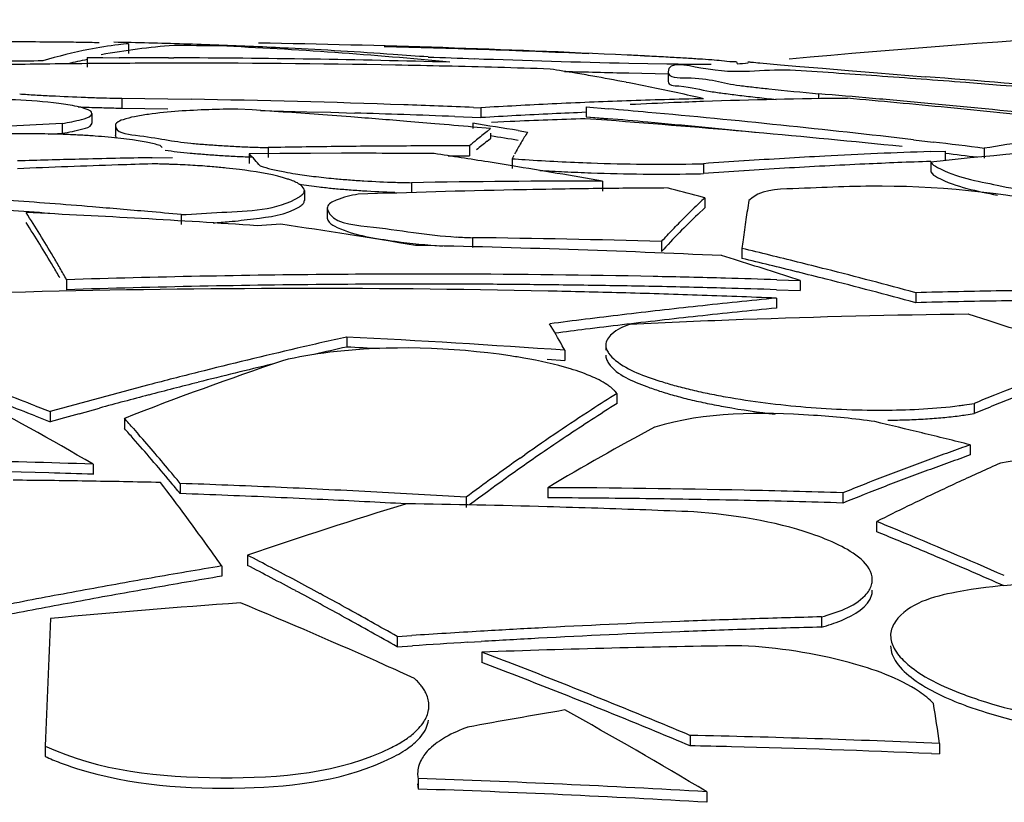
# Model space of a CAD drawing. Header units: millimetres. Extents: x 0 to 297, y 0 to 210.
# Tile 85 of 108: x 210.79 to 213.79, y 171.79 to 174.18. Entities that reach past the tile are written whole.
import ezdxf

# ---------------------------------------------------------------- set-up
doc = ezdxf.new("R2010")
doc.units = ezdxf.units.MM
doc.header["$LTSCALE"] = 16.335
doc.layers.add('08_SURFACES', color=7, linetype='CONTINUOUS')

msp = doc.modelspace()

# ---------------------------------------------------------------- linework, layer by layer
at = {"layer": '08_SURFACES', "color": 7, "linetype": 'Continuous'}
for p, q in [((211.1245, 174.1026), (211.1245, 174.0728)), ((210.998, 174.061), (210.998, 174.0312)), ((210.998, 174.061), (211.0462, 174.0604)), ((211.0462, 174.0604), (211.0956, 174.0598)), ((211.2462, 174.0598), (211.2617, 174.0597)), ((211.2462, 174.0596), (211.2617, 174.0596)), ((212.6474, 174.0434), (212.7633, 174.0413)), ((212.7099, 174.0644), (212.6949, 174.0651)), ((213.046, 174.0441), (213.1093, 174.0385)), ((212.6471, 174.0135), (212.7668, 174.0113)), ((212.7666, 174.0171), (212.7666, 173.9872)), ((213.1093, 174.0385), (213.1673, 174.0336)), ((213.1673, 174.0336), (213.2367, 174.0277)), ((213.2367, 174.0277), (213.3163, 174.0211)), ((213.3163, 174.0211), (213.4045, 174.0138)), ((213.4045, 174.0138), (213.4996, 174.0061)), ((213.4996, 174.0061), (213.5492, 174.002)), ((211.0862, 173.9367), (211.1034, 173.9363)), ((211.1034, 173.9363), (211.1034, 173.9063)), ((211.1034, 173.9363), (211.1738, 173.9354)), ((211.1034, 173.9363), (211.1738, 173.9354)), ((211.1738, 173.9354), (211.2442, 173.9345)), ((211.2442, 173.9345), (211.3145, 173.9334)), ((211.2442, 173.9345), (211.3145, 173.9334)), ((213.2248, 173.9501), (213.2248, 173.9363)), ((211.1034, 173.9063), (211.1738, 173.9055)), ((211.1034, 173.9063), (211.1738, 173.9055)), ((211.1738, 173.9055), (211.2442, 173.9045)), ((211.5001, 173.9009), (211.4566, 173.9038)), ((211.5001, 173.9009), (211.4566, 173.9038)), ((211.5259, 173.8992), (211.5961, 173.8975)), ((211.5259, 173.8992), (211.5961, 173.8975)), ((211.5961, 173.8975), (211.6674, 173.8957)), ((211.5961, 173.8975), (211.6674, 173.8957)), ((211.6674, 173.8957), (211.7396, 173.8937)), ((211.6674, 173.8957), (211.7396, 173.8937)), ((211.7396, 173.8937), (211.8126, 173.8915)), ((212.1743, 173.9086), (212.1971, 173.9076)), ((212.1971, 173.9076), (212.1971, 173.8776)), ((212.5169, 173.91), (212.5169, 173.88)), ((212.5169, 173.91), (212.5855, 173.9042)), ((212.5169, 173.91), (212.5855, 173.9041)), ((211.0125, 173.8887), (211.0128, 173.8903)), ((211.0128, 173.8903), (211.0128, 173.8603)), ((211.8013, 173.8796), (211.7158, 173.886)), ((211.8013, 173.8796), (211.7158, 173.886)), ((212.0564, 173.859), (211.9714, 173.8661)), ((212.0564, 173.859), (211.9714, 173.8661)), ((212.1173, 173.8809), (212.1971, 173.8776)), ((212.2863, 173.8655), (212.2293, 173.863)), ((212.5804, 173.8694), (212.5146, 173.8743)), ((212.5169, 173.88), (212.5829, 173.8744)), ((212.5169, 173.88), (212.5829, 173.8743)), ((210.9224, 173.8598), (210.9224, 173.8298)), ((211.0844, 173.856), (211.0841, 173.8538)), ((211.0841, 173.8538), (211.0841, 173.8237)), ((212.1724, 173.8603), (212.1724, 173.8441)), ((212.2263, 173.8441), (212.1724, 173.8489)), ((212.2156, 173.8358), (212.2263, 173.8441)), ((212.2226, 173.8413), (212.2263, 173.8441)), ((212.3107, 173.8382), (212.3389, 173.8336)), ((212.3107, 173.8382), (212.3389, 173.8336)), ((210.8797, 173.8277), (210.9224, 173.8298)), ((210.8797, 173.8277), (210.9224, 173.8298)), ((212.2156, 173.8057), (212.2263, 173.8141)), ((212.2226, 173.8112), (212.2263, 173.8141)), ((212.2263, 173.8302), (212.2263, 173.8141)), ((213.5136, 173.81), (213.5733, 173.803)), ((213.5136, 173.8098), (213.5732, 173.8027)), ((211.2266, 173.7867), (211.2203, 173.7926)), ((211.2266, 173.7867), (211.2203, 173.7926)), ((211.5497, 173.7864), (211.5497, 173.7563)), ((212.1619, 173.7916), (212.1619, 173.7615)), ((213.5649, 173.7742), (213.6101, 173.7758)), ((213.5649, 173.7743), (213.6101, 173.7758)), ((213.6101, 173.7758), (213.6101, 173.7457)), ((213.7292, 173.7841), (213.7292, 173.754)), ((211.1957, 173.7556), (211.258, 173.7567)), ((211.1957, 173.7556), (211.258, 173.7567)), ((211.5849, 173.7684), (211.4913, 173.7677)), ((211.5849, 173.7684), (211.4913, 173.7677)), ((211.4913, 173.7677), (211.4913, 173.7376)), ((211.6786, 173.7688), (211.5849, 173.7684)), ((211.6786, 173.7688), (211.5849, 173.7684)), ((211.7724, 173.769), (211.6786, 173.7688)), ((211.7724, 173.769), (211.6786, 173.7688)), ((212.0974, 173.7615), (212.1619, 173.7615)), ((212.0974, 173.7615), (212.1619, 173.7615)), ((212.2916, 173.7309), (212.2187, 173.7426)), ((212.2967, 173.7619), (212.2916, 173.7526)), ((212.2916, 173.7526), (212.2916, 173.7224)), ((213.6131, 173.7473), (213.566, 173.7423)), ((213.6131, 173.7472), (213.566, 173.7423)), ((213.566, 173.7423), (213.566, 173.7121)), ((212.8745, 173.7374), (212.8745, 173.7072)), ((212.5666, 173.6843), (212.5666, 173.6541)), ((211.6594, 173.6556), (211.6594, 173.6254)), ((211.9854, 173.6795), (211.9854, 173.6493)), ((212.8785, 173.6337), (212.8598, 173.6387)), ((212.8785, 173.6337), (212.8785, 173.6034)), ((211.7296, 173.6049), (211.7292, 173.6019)), ((211.7292, 173.6019), (211.7292, 173.5716)), ((212.8569, 173.6133), (212.8612, 173.6174)), ((212.8569, 173.6133), (212.8612, 173.6174)), ((212.8569, 173.5831), (212.8785, 173.6034)), ((212.8762, 173.6013), (212.8785, 173.6034)), ((211.2846, 173.5826), (211.2846, 173.5523)), ((212.8569, 173.5831), (212.861, 173.587)), ((211.5874, 173.5531), (211.5157, 173.5484)), ((212.1709, 173.5121), (212.1709, 173.4818)), ((212.7468, 173.5005), (212.7468, 173.4701)), ((212.9915, 173.4794), (212.9915, 173.449)), ((212.9685, 173.4455), (212.9297, 173.4574)), ((210.9356, 173.3842), (210.9356, 173.3538)), ((213.0978, 173.3842), (213.1687, 173.3819)), ((213.0978, 173.3839), (213.1687, 173.3819)), ((213.0969, 173.3538), (213.1687, 173.3514)), ((213.0969, 173.3535), (213.1687, 173.3514)), ((213.1687, 173.3819), (213.1687, 173.3514)), ((213.0962, 173.3281), (213.0962, 173.2976)), ((213.5207, 173.3447), (213.5207, 173.3142)), ((213.7442, 173.2589), (213.6805, 173.2792)), ((211.7883, 173.2098), (211.7883, 173.1792)), ((212.4526, 173.1694), (212.4447, 173.1834)), ((212.5768, 173.1851), (212.5768, 173.1694)), ((212.3988, 173.1426), (212.4526, 173.1388)), ((212.3988, 173.1425), (212.4526, 173.1388)), ((212.4526, 173.1694), (212.4526, 173.1388)), ((212.6111, 173.0379), (212.6111, 173.0072)), ((210.8405, 173.0004), (210.8857, 172.9827)), ((210.9738, 172.9763), (211.0355, 172.9933)), ((210.9738, 172.9764), (211.0355, 172.9933)), ((213.6983, 173.0077), (213.6983, 172.9769)), ((210.8405, 172.9697), (210.8857, 172.9519)), ((210.8405, 172.9697), (210.8857, 172.9519)), ((210.8857, 172.9827), (210.8857, 172.9519)), ((211.1115, 172.9622), (211.1115, 172.9314)), ((211.1395, 172.9309), (211.1548, 172.9135)), ((213.6866, 172.8817), (213.6866, 172.8508)), ((212.3159, 172.841), (212.3304, 172.8513)), ((212.3159, 172.8409), (212.3304, 172.8511)), ((211.0162, 172.8228), (211.0162, 172.7918)), ((211.2816, 172.7641), (211.2816, 172.7331)), ((212.4002, 172.7512), (212.4002, 172.7202)), ((213.2984, 172.7355), (213.2984, 172.7045)), ((212.1524, 172.7222), (212.1524, 172.6911)), ((213.4015, 172.6481), (213.4015, 172.617)), ((211.4865, 172.5456), (211.4865, 172.5144)), ((211.4078, 172.5129), (211.4078, 172.4816)), ((213.2333, 172.358), (213.2333, 172.3267)), ((211.9419, 172.2983), (211.9864, 172.3012)), ((211.9419, 172.2983), (211.9864, 172.3011)), ((211.9419, 172.2983), (211.9419, 172.2668)), ((212.1569, 172.2805), (212.1978, 172.2829)), ((212.1569, 172.2805), (212.1978, 172.2828)), ((211.9419, 172.2668), (211.9884, 172.2699)), ((211.9419, 172.2668), (211.9884, 172.2698)), ((212.1997, 172.2504), (212.1997, 172.219)), ((212.8334, 171.9971), (212.8334, 171.9654)), ((210.8709, 171.9649), (210.8709, 171.9332)), ((213.593, 171.9726), (213.593, 171.9409)), ((213.5681, 171.942), (213.593, 171.9409)), ((213.5681, 171.9419), (213.593, 171.9409)), ((212.0056, 171.8657), (212.0056, 171.8338)), ((212.0042, 171.8497), (212.0056, 171.8338)), ((212.8848, 171.8254), (212.8848, 171.7936))]:
    msp.add_line(p, q, dxfattribs=at)
for centre, radius, start, end in [((215.9155, 144.3225), 29.8624, 91.43111, 95.34151), ((210.7555, 156.9072), 17.2008, 89.45436, 90.1525), ((210.8081, 162.9252), 11.1826, 89.11956, 89.43014), ((210.8527, 165.8148), 8.2925, 88.74343, 89.12128), ((210.7888, 157.639), 16.4704, 88.61848, 88.9888), ((211.2419, 172.8654), 1.2428, 95.4213, 96.8525), ((210.7887, 157.6344), 16.4749, 88.2483, 88.61847), ((210.7885, 157.626), 16.4833, 87.50843, 88.24826), ((210.9086, 138.2808), 35.8289, 87.22726, 89.02195), ((211.2592, 172.7718), 1.338, 101.0011, 107.1941), ((211.2449, 172.8419), 1.2665, 96.8621, 100.97), ((211.4602, 171.6812), 2.4243, 94.6905, 99.9477), ((210.9038, 138.2818), 35.8173, 89.20415, 89.4271), ((210.7854, 160.3444), 13.7651, 84.50994, 87.43523), ((210.788, 157.6155), 16.4938, 87.13881, 87.50845), ((210.787, 157.5964), 16.513, 86.0301, 87.13863), ((211.0348, 139.7682), 34.3362, 88.05116, 88.55285), ((211.0348, 139.7667), 34.3377, 87.51276, 88.05115), ((211.1155, 138.6448), 35.4062, 90.40746, 90.58892), ((211.3001, 139.431), 34.6122, 90.49996, 90.71468), ((211.2533, 172.7696), 1.3098, 101.2387, 103.8327), ((211.3001, 139.4314), 34.6118, 90.31024, 90.49996), ((211.1256, 138.7527), 35.3072, 89.80425, 90.04875), ((211.3001, 139.4315), 34.6117, 90.09917, 90.31024), ((211.3001, 139.4311), 34.6121, 88.94571, 90.09917), ((211.1256, 138.7511), 35.3087, 88.41484, 89.77903), ((210.7855, 157.5746), 16.5349, 85.66088, 86.03024), ((213.7025, 218.0104), 43.9799, 267.82911, 268.01177), ((213.4311, 209.4361), 35.4013, 267.96939, 268.73154), ((211.6084, 152.7099), 21.3829, 87.08736, 87.23), ((211.9063, 158.5066), 15.5785, 86.83439, 87.04307), ((212.1436, 162.79), 11.2885, 86.57794, 86.83644), ((212.7177, 171.5815), 2.4782, 85.0927, 85.7972), ((215.9155, 144.3225), 29.8624, 95.58359, 95.64647), ((211.3001, 139.4312), 34.612, 90.71467, 90.90783), ((211.3, 139.4307), 34.6125, 88.69327, 88.94571), ((211.3, 139.4299), 34.6133, 88.16595, 88.69327), ((211.361, 167.3689), 6.7384, 80.40375, 81.06273), ((213.2869, 203.4997), 29.4931, 268.37575, 268.75691), ((211.3565, 167.3423), 6.7654, 79.94894, 80.40388), ((210.882, 138.3022), 35.791, 85.96222, 86.3857), ((211.3505, 167.3085), 6.7997, 79.07789, 79.94858), ((211.3424, 167.2665), 6.8424, 78.41175, 79.07808), ((210.8819, 138.3009), 35.7923, 85.5279, 85.96223), ((210.8532, 138.5644), 35.54, 84.87043, 85.64938), ((210.882, 138.3018), 35.7913, 84.62645, 85.52789), ((211.3299, 167.2062), 6.904, 77.07188, 78.41067), ((214.1379, 183.8618), 9.9536, 263.86093, 264.73622), ((211.2507, 181.0977), 7.1628, 267.10362, 267.93997), ((211.2899, 182.1423), 8.2082, 267.92831, 268.30916), ((211.302, 182.5435), 8.6095, 268.3078, 268.56357), ((210.7201, 138.3839), 35.5544, 87.99815, 89.04196), ((213.3026, 155.1005), 18.8396, 92.01552, 92.7028), ((213.3022, 155.1094), 18.8307, 91.66181, 92.01548), ((213.4688, 157.1757), 16.7614, 92.34115, 92.79743), ((213.3021, 155.1145), 18.8256, 91.30143, 91.66181), ((213.4685, 157.1834), 16.7537, 92.03167, 92.34113), ((213.4681, 157.1947), 16.7423, 90.53304, 92.03174), ((210.4507, 140.5967), 33.4686, 84.96394, 85.2456), ((210.4117, 140.8905), 33.1729, 84.72292, 84.98375), ((210.4504, 140.5934), 33.4719, 84.67366, 84.96394), ((210.4114, 140.887), 33.1764, 84.45441, 84.72292), ((211.2845, 181.9382), 8.034, 267.7665, 268.23123), ((211.3006, 182.4499), 8.5459, 268.22912, 268.5573), ((211.3053, 182.6324), 8.7284, 268.55643, 268.67471), ((209.5621, 144.4621), 29.5026, 85.81353, 86.23347), ((210.7201, 138.3838), 35.5545, 87.65579, 87.99815), ((213.3035, 155.0818), 18.8583, 93.03637, 93.36328), ((213.3031, 155.0898), 18.8504, 92.70277, 93.03637), ((213.3027, 155.0829), 18.8272, 92.39219, 92.70511), ((209.944, 143.2474), 30.7703, 84.85133, 85.07536), ((209.9421, 143.2271), 30.7908, 83.33908, 84.85115), ((210.4502, 140.5909), 33.4744, 84.37473, 84.67366), ((210.4112, 140.8841), 33.1793, 84.17821, 84.45441), ((210.4496, 140.585), 33.4804, 83.75094, 84.37472), ((210.4108, 140.8804), 33.183, 83.89432, 84.17821), ((209.5613, 144.4515), 29.5132, 85.31588, 85.64708), ((210.7201, 138.3839), 35.5244, 87.99655, 88.23756), ((210.7201, 138.3838), 35.5246, 87.74582, 87.99655), ((213.3035, 155.0676), 18.8425, 93.03897, 93.36611), ((213.286, 150.9217), 22.9656, 91.92489, 92.49481), ((213.3031, 155.0756), 18.8346, 92.70512, 93.03897), ((210.0759, 140.6103), 33.3533, 84.14339, 85.69359), ((209.944, 143.2432), 30.7446, 84.84701, 85.076), ((209.9432, 143.2342), 30.7537, 84.23446, 84.84699), ((212.3628, 143.1386), 30.755, 92.68438, 92.97843), ((209.5605, 144.4416), 29.5231, 84.92437, 85.15025), ((209.5296, 156.8271), 17.2369, 80.71499, 81.18069), ((213.1574, 172.6362), 1.5251, 128.1364, 129.6919), ((210.8131, 170.6319), 3.1965, 87.7873, 90.9681), ((210.8283, 171.0559), 2.7723, 86.8664, 87.7629), ((213.2105, 172.572), 1.6085, 129.6873, 130.6895), ((213.158, 172.6064), 1.5253, 128.16, 129.7158), ((209.5285, 156.8044), 17.2299, 80.70733, 80.99176), ((209.9394, 143.2041), 30.8139, 82.93533, 83.22744), ((214.727, 167.975), 5.8942, 97.02512, 99.74635), ((211.5701, 176.5382), 2.7505, 264.6623, 265.5705), ((211.6023, 176.9519), 3.1654, 265.5674, 266.3981), ((211.6266, 177.3371), 3.5514, 266.3979, 267.166), ((211.6421, 177.6468), 3.8615, 267.1634, 267.8899), ((211.6471, 177.7769), 3.9917, 267.8876, 268.6029), ((212.1391, 140.6495), 33.1421, 90.66602, 91.01899), ((212.1391, 140.6501), 33.1416, 90.48961, 90.66602), ((212.1391, 140.6501), 33.1415, 90.13695, 90.48961), ((212.1391, 140.6504), 33.1412, 89.96068, 90.13695), ((214.2191, 155.0834), 18.7024, 92.00464, 92.99057), ((214.7685, 162.7004), 11.1072, 92.9577, 95.97123), ((211.8227, 139.4729), 34.2885, 91.41879, 91.73234), ((211.8227, 139.4734), 34.288, 91.04777, 91.41879), ((211.568, 176.4809), 2.7232, 264.6127, 265.5172), ((211.6006, 176.8946), 3.1382, 265.5142, 266.3484), ((211.6256, 177.2872), 3.5316, 266.3483, 267.1276), ((211.6418, 177.6064), 3.8512, 267.125, 267.8672), ((210.0829, 172.4452), 1.932, 41.6988, 43.1971), ((211.7931, 139.4232), 34.3458, 89.56387, 90.03453), ((208.9938, 153.4439), 20.5533, 80.97271, 81.43577), ((212.7429, 179.9709), 6.2347, 265.84951, 266.21289), ((212.761, 180.2457), 6.5101, 266.21325, 267.98495), ((214.2212, 155.0468), 18.739, 93.74361, 94.12115), ((214.2205, 155.0579), 18.7278, 93.36673, 93.74361), ((214.2198, 155.0685), 18.7173, 92.99051, 93.36673), ((214.2189, 155.0731), 18.6826, 92.00298, 92.61716), ((209.9394, 143.1996), 30.7885, 82.97106, 83.15269), ((212.1906, 140.5589), 33.1927, 91.89508, 92.42546), ((212.1905, 140.5605), 33.1911, 91.71695, 91.89508), ((211.1487, 170.7145), 3.0226, 88.6675, 89.1025), ((211.1491, 170.7279), 3.0092, 88.2132, 88.6678), ((211.1502, 170.7638), 2.9732, 87.9207, 88.213), ((211.8151, 174.8662), 1.1739, 259.4384, 261.04), ((208.9839, 153.3829), 20.615, 79.99179, 80.76688), ((212.7638, 180.2659), 6.5605, 266.6151, 267.2706), ((212.7616, 180.2154), 6.5099, 267.26887, 267.98), ((212.7544, 180.0286), 6.2929, 267.97544, 269.41876), ((212.7467, 178.9704), 5.2346, 269.386, 271.0167), ((212.7629, 177.9036), 4.1677, 271.0533, 271.5339), ((214.2212, 155.0325), 18.7232, 93.74677, 94.12465), ((214.2205, 155.0436), 18.7121, 93.36956, 93.74677), ((214.2198, 155.0542), 18.7015, 92.99302, 93.36956), ((214.2194, 155.0633), 18.6923, 92.61714, 92.99301), ((211.9981, 176.3257), 2.6452, 264.6013, 265.5775), ((212.0192, 176.5962), 2.9165, 265.5745, 266.4929), ((212.0372, 176.9006), 3.2215, 266.5041, 268.2145), ((212.54, 141.3889), 32.2954, 89.95281, 90.98396), ((212.7544, 179.9931), 6.2875, 267.97372, 269.41827), ((212.7467, 178.9358), 5.2302, 269.3855, 271.0176), ((212.7629, 177.8699), 4.1642, 271.0542, 271.5352), ((211.6469, 173.6556), 0.0125, 348.7061, 0.056), ((211.9622, 175.9173), 2.2653, 263.4738, 264.5314), ((211.9959, 176.2678), 2.6174, 264.5277, 265.4985), ((212.0176, 176.5417), 2.8922, 265.4957, 266.4186), ((212.9219, 142.7914), 30.8723, 91.16187, 92.03972), ((212.037, 176.8624), 3.2135, 266.4311, 268.1803), ((212.0388, 176.932), 3.2529, 268.2037, 269.0587), ((212.9219, 142.7949), 30.8689, 90.87017, 91.16185), ((212.9219, 142.7952), 30.8686, 90.65949, 90.87017), ((212.9219, 142.7962), 30.8676, 90.28817, 90.6595), ((209.4575, 160.9673), 13.1202, 74.97053, 75.39158), ((208.6359, 144.5394), 29.1637, 85.57801, 85.82667), ((211.6469, 173.6254), 0.0125, 348.7413, 0.0559), ((214.3488, 172.0566), 2.1562, 132.9923, 133.6236), ((208.6359, 144.534), 29.1389, 85.57428, 85.82315), ((208.6355, 144.5341), 29.1691, 85.32223, 85.57801), ((208.6349, 144.5271), 29.176, 84.98908, 85.32222), ((214.4385, 171.9632), 2.2856, 133.7846, 135.2537), ((209.3094, 140.8747), 32.7482, 86.13693, 87.36944), ((208.3428, 171.962), 2.957, 30.3305, 33.3672), ((208.6344, 144.5215), 29.1817, 84.78928, 84.98909), ((214.5373, 171.8344), 2.4252, 133.8598, 137.5874), ((208.3398, 171.9311), 2.9598, 30.3089, 33.3446), ((211.2395, 175.6301), 2.0779, 273.9262, 275.2777), ((208.136, 150.3202), 23.4879, 80.53645, 81.55005), ((212.2596, 176.0885), 2.5779, 266.9541, 268.0289), ((211.7587, 138.8819), 34.6327, 88.36509, 89.31798), ((221.1035, 172.4034), 8.1831, 172.25844, 172.44443), ((211.295, 138.3996), 35.0959, 87.33022, 88.85242), ((208.6417, 155.2771), 18.7148, 76.0267, 76.56016), ((207.9288, 171.7157), 3.4388, 29.7123, 30.3888), ((208.8511, 160.1382), 13.9297, 71.94357, 72.80745), ((208.6452, 155.2769), 18.6847, 76.28492, 76.54908), ((207.9251, 171.6846), 3.4422, 29.6909, 30.3672), ((207.7515, 171.6145), 3.6428, 29.0652, 29.7124), ((208.6378, 155.2468), 18.7156, 76.01523, 76.28492), ((208.6303, 155.2313), 18.7619, 75.75183, 76.0268), ((208.6131, 155.164), 18.8314, 74.89387, 75.75146), ((212.0163, 139.1363), 34.2649, 90.45109, 91.80738), ((212.0163, 139.1379), 34.2634, 89.83841, 90.45106), ((212.0163, 139.1374), 34.2639, 88.8206, 89.8384), ((212.0162, 139.1363), 34.265, 88.4535, 88.82059), ((212.0163, 139.137), 34.2642, 88.19118, 88.4535), ((208.6301, 155.2158), 18.7476, 75.74004, 76.01523), ((208.6129, 155.1484), 18.8171, 74.88133, 75.73967), ((211.6729, 138.66), 34.6974, 88.79722, 91.50932), ((212.0163, 139.1356), 34.2352, 90.45164, 91.80895), ((212.0163, 139.1371), 34.2337, 89.83842, 90.45161), ((212.0163, 139.1372), 34.2337, 89.51274, 89.83842), ((212.0163, 139.1377), 34.2331, 89.1733, 89.51274), ((212.0163, 139.1369), 34.2339, 88.81963, 89.17329), ((212.0162, 139.1356), 34.2353, 88.45219, 88.81963), ((212.0163, 139.1363), 34.2345, 88.1911, 88.45219), ((211.6728, 138.6644), 34.6929, 88.42998, 88.79702), ((211.6728, 138.6631), 34.6942, 88.04722, 88.42998), ((211.6729, 138.6645), 34.6928, 87.64872, 88.04723), ((215.2099, 151.5787), 21.8519, 95.55105, 96.18075), ((214.231, 145.4996), 27.8542, 90.92545, 91.46115), ((214.2309, 145.502), 27.8518, 90.65818, 90.92545), ((215.2122, 151.5575), 21.8732, 96.1807, 96.48671), ((215.21, 151.567), 21.8332, 95.55585, 96.18611), ((214.231, 145.4933), 27.83, 90.92628, 91.46243), ((214.2309, 145.4957), 27.8276, 90.65877, 90.92627), ((215.2177, 151.5118), 21.9192, 97.0811, 97.36948), ((215.2158, 151.5272), 21.9037, 96.78684, 97.0811), ((215.2139, 151.5427), 21.8881, 96.48671, 96.78685), ((214.0433, 144.129), 29.1525, 92.06066, 92.73945), ((215.2122, 151.5458), 21.8545, 96.18606, 96.49234), ((214.0431, 144.1367), 29.1448, 90.71267, 92.06066), ((208.4753, 170.9286), 4.5651, 29.599, 30.5645), ((215.2175, 151.5012), 21.8994, 97.08723, 97.33193), ((215.2158, 151.5154), 21.8851, 96.79273, 97.08723), ((215.2139, 151.5309), 21.8695, 96.49234, 96.79273), ((208.6826, 157.543), 16.5109, 71.43745, 72.14793), ((215.4366, 156.8098), 16.8009, 102.54174, 103.06991), ((210.0273, 138.726), 34.5287, 85.97226, 87.07674), ((215.4565, 156.7246), 16.8883, 103.07039, 104.12217), ((215.4346, 156.8025), 16.7777, 102.5523, 102.8981), ((210.0274, 138.7271), 34.497, 86.90855, 87.07419), ((212.0354, 171.4659), 1.7049, 80.1312, 81.5398), ((215.5206, 161.6115), 12.177, 108.81892, 111.22813), ((215.4602, 156.6934), 16.8898, 103.34557, 104.1338), ((215.4786, 156.6363), 16.9794, 104.12173, 104.64534), ((215.5035, 156.5417), 17.0772, 104.64585, 105.68834), ((215.4788, 156.6191), 16.9663, 104.13363, 104.65767), ((216.7834, 165.4709), 8.1438, 110.85528, 111.79218), ((206.4917, 165.1264), 8.9277, 59.54985, 62.38842), ((206.4189, 161.6349), 12.1953, 68.7425, 69.19948), ((215.4952, 156.5566), 17.031, 104.65767, 105.18015), ((216.0304, 167.5961), 6.4269, 122.14227, 122.9591), ((216.8178, 165.3845), 8.2368, 111.7913, 112.25513), ((216.7952, 165.4169), 8.1698, 111.3415, 111.80876), ((206.4182, 161.6124), 12.1878, 68.72532, 69.18263), ((216.0319, 167.5678), 6.4256, 122.16512, 122.98228), ((213.3732, 175.4304), 2.4713, 259.9478, 263.4764), ((213.4128, 175.7314), 2.7442, 265.2632, 270.4592), ((213.4953, 174.227), 1.2361, 277.3066, 278.0738), ((213.5177, 174.0716), 1.0791, 278.0557, 279.6338), ((216.8184, 165.359), 8.2321, 111.80876, 112.27294), ((215.5161, 156.4798), 17.1106, 105.39481, 105.70099), ((216.1833, 167.3623), 6.7062, 122.96849, 125.06613), ((213.4974, 174.1794), 1.2192, 277.3151, 278.3027), ((213.52, 174.0251), 1.0633, 278.2946, 279.6491), ((206.842, 169.1321), 5.7357, 41.47602, 41.89519), ((216.1566, 167.3765), 6.6539, 122.98694, 124.5776), ((216.5127, 165.8582), 8.0266, 118.15145, 120.82154), ((207.576, 148.3443), 25.2868, 76.35902, 76.69346), ((206.8395, 169.1023), 5.737, 41.46138, 41.86991), ((206.5634, 168.8885), 6.1058, 39.78262, 41.23912), ((207.5685, 148.3136), 25.3184, 76.01633, 76.35902), ((206.6968, 168.9766), 5.9271, 40.63823, 41.4591), ((217.1483, 163.1053), 10.3712, 109.49852, 109.87783), ((216.3807, 167.0528), 7.0477, 124.58394, 126.76263), ((217.1666, 163.0549), 10.4248, 109.87783, 110.25624), ((217.1488, 163.0817), 10.3645, 109.51463, 109.89424), ((209.8624, 138.7033), 34.139, 88.06308, 89.41678), ((206.4922, 168.801), 6.1967, 39.81351, 40.63809), ((216.4275, 167.0144), 7.1312, 125.20934, 126.83353), ((217.1854, 163.0037), 10.4793, 110.25624, 110.63375), ((217.1671, 163.0313), 10.4181, 109.89424, 110.27294), ((217.3151, 164.8539), 8.7215, 113.92501, 114.82936), ((209.8624, 138.7033), 34.1081, 88.28741, 89.41627), ((209.8624, 138.7039), 34.1075, 88.06132, 88.2874), ((206.3253, 168.6889), 6.4165, 39.42805, 39.79156), ((217.2153, 162.9247), 10.5639, 110.63426, 111.38649), ((217.186, 162.9801), 10.4727, 110.27295, 110.65074), ((210.4658, 138.352), 34.4233, 89.11526, 89.48838), ((210.4658, 138.3531), 34.4222, 88.74214, 89.11526), ((205.7769, 168.5812), 6.8676, 35.39018, 37.55413), ((206.3275, 168.6634), 6.4114, 39.4026, 39.8158), ((210.0695, 138.5412), 34.2443, 87.72934, 87.97154), ((210.0694, 138.5407), 34.2449, 87.24386, 87.72934), ((217.2468, 162.8439), 10.6505, 111.38598, 111.76069), ((217.2368, 162.8471), 10.6151, 111.02812, 111.77897), ((217.2057, 162.9277), 10.5287, 110.65074, 111.0276), ((217.361, 164.7543), 8.8311, 114.82843, 115.27784), ((210.0695, 138.541), 34.2136, 87.72727, 87.96971), ((210.0694, 138.5404), 34.2141, 87.24134, 87.72727), ((210.0694, 138.5403), 34.2452, 86.75691, 87.24386), ((210.0694, 138.5404), 34.2451, 86.51288, 86.75691), ((212.2585, 138.9384), 33.8131, 88.74655, 89.76), ((212.2585, 138.9378), 33.8137, 88.23778, 88.74655), ((217.4269, 164.6158), 8.9845, 115.28045, 116.61722), ((216.6764, 157.3289), 16.0775, 107.01829, 108.83288), ((210.0694, 138.5402), 34.2144, 86.81732, 87.24134), ((211.437, 138.3779), 34.3286, 88.39473, 89.10884), ((211.437, 138.3783), 34.3282, 88.13723, 88.39472), ((212.2586, 138.9382), 33.7823, 89.50669, 89.75978), ((212.2585, 138.9377), 33.7828, 89.25326, 89.50669), ((212.2585, 138.9378), 33.7827, 88.74541, 89.25326), ((212.2585, 138.9372), 33.7833, 88.23619, 88.74541), ((211.437, 138.3779), 34.3286, 87.64939, 88.13723), ((206.9702, 156.9256), 16.9871, 67.52481, 67.75291), ((206.9693, 156.9065), 16.9763, 67.50645, 67.73472), ((206.9147, 156.7926), 17.1312, 66.33841, 67.52343), ((206.9426, 156.8421), 17.0461, 67.04076, 67.50628), ((205.3041, 168.2416), 7.4497, 34.98396, 35.41344), ((205.7888, 161.5188), 12.4118, 62.29835, 62.67408), ((205.7873, 161.4948), 12.4062, 62.27689, 62.65279), ((206.8948, 156.7296), 17.1682, 66.32002, 67.04044), ((215.6883, 146.8716), 25.9961, 99.7175, 100.19786), ((215.6846, 146.8928), 25.9746, 99.47715, 99.71746), ((205.7263, 161.4001), 12.546, 61.5271, 62.29763), ((215.6921, 146.8502), 26.0178, 100.19783, 100.43789), ((215.6871, 146.8705), 25.9662, 99.72618, 99.96662), ((215.6847, 146.8846), 25.9519, 99.48564, 99.72618), ((205.7463, 161.4167), 12.4944, 61.89455, 62.27688), ((215.6963, 146.8275), 26.0409, 100.43792, 100.91778), ((215.6922, 146.842), 25.9952, 100.20698, 100.44725), ((215.6895, 146.8565), 25.9804, 99.96662, 100.20698), ((205.7033, 161.3362), 12.5856, 61.50589, 61.89454), ((205.6597, 161.2771), 12.6859, 61.1332, 61.52778), ((213.3336, 172.4392), 0.0547, 346.1904, 359.9599), ((215.6964, 146.8193), 26.0182, 100.44729, 100.92758), ((213.7858, 140.744), 31.7418, 94.19321, 95.24028), ((205.3045, 157.5125), 16.1125, 65.81174, 67.52186), ((205.658, 161.2528), 12.6805, 61.11104, 61.50588), ((205.5871, 161.1458), 12.8359, 60.32525, 61.13238), ((298.8874, 168.5818), 88.0814, 177.546019, 177.798759), ((205.5853, 161.1214), 12.8307, 60.30247, 61.11021), ((214.0373, 141.0128), 31.3555, 92.25693, 93.04436), ((214.0372, 141.0153), 31.353, 91.86311, 92.25691), ((214.0371, 141.018), 31.3503, 91.46922, 91.86311), ((214.0376, 141.0063), 31.362, 93.36637, 93.75015), ((214.0375, 141.0084), 31.3599, 93.04435, 93.36637), ((214.0373, 141.0103), 31.3267, 92.25901, 93.04716), ((214.0372, 141.0128), 31.3242, 91.86483, 92.259), ((214.0371, 141.0155), 31.3215, 91.47057, 91.86483), ((213.5107, 172.301), 0.0668, 176.2413, 180.0141), ((214.0376, 141.0037), 31.3333, 93.44116, 93.74998), ((214.0375, 141.0059), 31.3311, 93.04716, 93.36622), ((213.4045, 139.9291), 32.3438, 90.73243, 92.13487), ((205.4571, 154.4644), 19.0212, 68.5536, 69.23857), ((205.4563, 154.4473), 19.008, 68.53546, 69.22096), ((205.2174, 157.3165), 16.3269, 65.47448, 65.81468), ((205.4225, 154.376), 19.1161, 68.213, 68.55388), ((205.4216, 154.3589), 19.103, 68.19459, 68.53574), ((205.3984, 154.3159), 19.1808, 67.87319, 68.213), ((205.3975, 154.2987), 19.1678, 67.8545, 68.19458), ((188.6378, 168.2494), 25.2315, 8.4857, 8.76598), ((211.9587, 172.0876), 0.08, 350.7071, 359.9929), ((216.6488, 147.4035), 25.0254, 99.65317, 100.34113), ((205.1808, 158.9579), 14.9975, 59.09043, 60.99658), ((205.3609, 154.2239), 19.2801, 67.1965, 67.8729), ((205.36, 154.2067), 19.2672, 67.17724, 67.8542), ((212.1369, 138.6267), 33.3777, 87.49972, 88.80437), ((212.137, 138.6278), 33.3449, 88.58561, 88.80327), ((212.1369, 138.6266), 33.3461, 87.54018, 88.5856), ((212.0882, 171.8811), 0.084, 179.8282, 190.5518), ((210.9086, 138.2808), 33.6028, 86.62845, 88.12909), ((210.9086, 138.2808), 33.571, 86.62525, 88.12732)]:
    msp.add_arc(centre, radius, start, end, dxfattribs=at)
for points, knots in [([(213.1383, 174.0219), (213.0477, 174.026), (212.968, 173.9985), (212.7666, 174.0506), (212.7666, 174.0171)], [0, 0, 0, 0, 0.730778, 1, 1, 1, 1]), ([(212.8993, 174.053), (212.8868, 174.054), (212.8595, 174.0558), (212.8322, 174.0575), (212.8174, 174.0584)], [0, 0, 0, 0, 0.458922, 1, 1, 1, 1]), ([(212.977, 174.0439), (212.977, 174.048), (212.9519, 174.0448), (212.9415, 174.0496), (212.9297, 174.0506)], [0, 0, 0, 0, 0.256558, 1, 1, 1, 1]), ([(212.976, 174.0432), (212.9763, 174.0433), (212.9766, 174.0434), (212.977, 174.0438), (212.977, 174.0439)], [0, 0, 0, 0, 0.652868, 1, 1, 1, 1]), ([(213.0096, 174.0477), (213.0132, 174.0471), (213.0254, 174.0461), (213.0376, 174.0449), (213.046, 174.0441)], [0, 0, 0, 0, 0.306541, 1, 1, 1, 1]), ([(212.7666, 174.0171), (212.7666, 173.9972), (212.8816, 174.0044), (212.931, 173.9819), (212.9851, 173.9753)], [0, 0, 0, 0, 0.267916, 1, 1, 1, 1]), ([(212.7666, 173.9872), (212.7666, 173.9753), (212.8334, 173.9743), (212.8637, 173.9618), (212.8959, 173.9571)], [0, 0, 0, 0, 0.26749, 1, 1, 1, 1]), ([(212.8959, 173.9571), (212.9099, 173.9551), (212.9395, 173.9511), (212.9692, 173.9473), (212.9848, 173.9454)], [0, 0, 0, 0, 0.472149, 1, 1, 1, 1]), ([(212.9851, 173.9753), (212.9993, 173.9736), (213.0288, 173.9701), (213.0582, 173.9669), (213.0735, 173.9652)], [0, 0, 0, 0, 0.483535, 1, 1, 1, 1]), ([(210.9677, 173.9114), (210.9493, 173.9154), (210.8433, 173.9309), (210.7359, 173.934), (210.6477, 173.9348)], [0, 0, 0, 0, 0.175839, 1, 1, 1, 1]), ([(210.793, 173.9497), (210.8085, 173.9486), (210.8405, 173.9466), (210.8724, 173.9449), (210.8888, 173.944)], [0, 0, 0, 0, 0.487631, 1, 1, 1, 1]), ([(212.9848, 173.9454), (213.0025, 173.9433), (213.0394, 173.939), (213.0762, 173.9349), (213.0954, 173.9329)], [0, 0, 0, 0, 0.480254, 1, 1, 1, 1]), ([(211.0128, 173.8903), (211.0128, 173.8956), (210.9937, 173.9058), (210.9792, 173.9089), (210.9677, 173.9114)], [0, 0, 0, 0, 0.309801, 1, 1, 1, 1]), ([(211.3685, 173.9017), (211.3071, 173.8995), (211.2313, 173.8952), (211.1563, 173.8833), (211.1422, 173.8804)], [0, 0, 0, 0, 0.809432, 1, 1, 1, 1]), ([(211.4566, 173.9038), (211.4417, 173.9036), (211.4123, 173.9031), (211.3829, 173.9023), (211.3685, 173.9017)], [0, 0, 0, 0, 0.507739, 1, 1, 1, 1]), ([(210.9224, 173.8598), (210.9422, 173.8629), (210.9713, 173.869), (211.0029, 173.8774), (211.0102, 173.885)], [0, 0, 0, 0, 0.655151, 1, 1, 1, 1]), ([(211.0102, 173.885), (211.0108, 173.8856), (211.0117, 173.8867), (211.0123, 173.888), (211.0125, 173.8887)], [0, 0, 0, 0, 0.537027, 1, 1, 1, 1]), ([(211.1422, 173.8804), (211.1304, 173.878), (211.112, 173.8735), (211.0935, 173.8661), (211.0881, 173.8612)], [0, 0, 0, 0, 0.622278, 1, 1, 1, 1]), ([(210.9224, 173.8298), (210.9435, 173.833), (210.9718, 173.8396), (211.0072, 173.8484), (211.012, 173.8574)], [0, 0, 0, 0, 0.678339, 1, 1, 1, 1]), ([(211.012, 173.8574), (211.0122, 173.8578), (211.0126, 173.8588), (211.0128, 173.8598), (211.0128, 173.8603)], [0, 0, 0, 0, 0.516972, 1, 1, 1, 1]), ([(211.0841, 173.8538), (211.084, 173.8311), (211.1998, 173.8193), (211.2576, 173.8049), (211.3143, 173.7996)], [0, 0, 0, 0, 0.284974, 1, 1, 1, 1]), ([(211.0881, 173.8612), (211.0873, 173.8605), (211.0857, 173.8589), (211.0847, 173.8569), (211.0844, 173.856)], [0, 0, 0, 0, 0.542786, 1, 1, 1, 1]), ([(212.3389, 173.8336), (212.3322, 173.823), (212.3188, 173.801), (212.306, 173.7787), (212.2996, 173.7671)], [0, 0, 0, 0, 0.488556, 1, 1, 1, 1]), ([(211.0624, 173.818), (211.0491, 173.8192), (211.0216, 173.8215), (210.994, 173.8232), (210.9799, 173.824)], [0, 0, 0, 0, 0.486221, 1, 1, 1, 1]), ([(211.136, 173.8095), (211.1244, 173.8112), (211.0998, 173.8143), (211.0753, 173.8168), (211.0624, 173.818)], [0, 0, 0, 0, 0.478265, 1, 1, 1, 1]), ([(211.084, 173.8237), (211.084, 173.8222), (211.0852, 173.8189), (211.0876, 173.8165), (211.0891, 173.8152)], [0, 0, 0, 0, 0.437278, 1, 1, 1, 1]), ([(211.2203, 173.7926), (211.2081, 173.7962), (211.1802, 173.8026), (211.1519, 173.8073), (211.136, 173.8095)], [0, 0, 0, 0, 0.442463, 1, 1, 1, 1]), ([(211.2355, 173.7784), (211.2477, 173.7767), (211.2733, 173.7736), (211.299, 173.771), (211.3123, 173.7697)], [0, 0, 0, 0, 0.480856, 1, 1, 1, 1]), ([(213.566, 173.7423), (213.5706, 173.7349), (213.636, 173.6966), (213.7067, 173.6847), (213.7688, 173.6718)], [0, 0, 0, 0, 0.121027, 1, 1, 1, 1]), ([(211.3789, 173.7281), (211.3592, 173.7297), (211.319, 173.7325), (211.2786, 173.7344), (211.2581, 173.7351)], [0, 0, 0, 0, 0.489508, 1, 1, 1, 1]), ([(211.4618, 173.7196), (211.4484, 173.7212), (211.4208, 173.7244), (211.3932, 173.7269), (211.3789, 173.7281)], [0, 0, 0, 0, 0.485428, 1, 1, 1, 1]), ([(211.5254, 173.7304), (211.5363, 173.7268), (211.561, 173.72), (211.586, 173.7148), (211.5999, 173.7122)], [0, 0, 0, 0, 0.44623, 1, 1, 1, 1]), ([(213.566, 173.7121), (213.5706, 173.7047), (213.6361, 173.6664), (213.707, 173.6545), (213.7691, 173.6415)], [0, 0, 0, 0, 0.121016, 1, 1, 1, 1]), ([(211.6191, 173.6869), (211.6154, 173.6882), (211.6077, 173.6909), (211.5998, 173.6933), (211.5956, 173.6945)], [0, 0, 0, 0, 0.476142, 1, 1, 1, 1]), ([(211.6594, 173.6556), (211.6594, 173.6619), (211.6456, 173.6769), (211.6297, 173.6829), (211.6191, 173.6869)], [0, 0, 0, 0, 0.358081, 1, 1, 1, 1]), ([(211.6322, 173.7066), (211.6507, 173.7037), (211.6896, 173.6983), (211.7287, 173.6941), (211.7492, 173.6922)], [0, 0, 0, 0, 0.474768, 1, 1, 1, 1]), ([(211.6435, 173.6747), (211.6534, 173.6732), (211.6738, 173.6704), (211.6942, 173.6679), (211.7047, 173.6667)], [0, 0, 0, 0, 0.485418, 1, 1, 1, 1]), ([(211.6442, 173.6364), (211.648, 173.6388), (211.6542, 173.6432), (211.6586, 173.65), (211.6592, 173.6531)], [0, 0, 0, 0, 0.579811, 1, 1, 1, 1]), ([(214.0183, 173.5978), (213.8227, 173.6459), (213.5219, 173.6781), (213.1986, 173.6628), (213.0452, 173.6576), (213.0123, 173.625)], [0, 0, 0, 0, 0.59529, 0.863231, 1, 1, 1, 1]), ([(213.7688, 173.6718), (213.8049, 173.6643), (213.9718, 173.6337), (214.1407, 173.6142), (214.273, 173.6033)], [0, 0, 0, 0, 0.217495, 1, 1, 1, 1]), ([(211.2846, 173.5826), (211.3259, 173.5839), (211.4452, 173.5934), (211.576, 173.5943), (211.6442, 173.6364)], [0, 0, 0, 0, 0.339951, 1, 1, 1, 1]), ([(211.6442, 173.6062), (211.648, 173.6085), (211.6542, 173.613), (211.6586, 173.6198), (211.6592, 173.6229)], [0, 0, 0, 0, 0.579737, 1, 1, 1, 1]), ([(211.8231, 173.6442), (211.8005, 173.6402), (211.7695, 173.6336), (211.7324, 173.616), (211.7296, 173.6049)], [0, 0, 0, 0, 0.667896, 1, 1, 1, 1]), ([(213.0123, 173.625), (213.0093, 173.6058), (213.0034, 173.566), (212.9978, 173.5262), (212.995, 173.5057)], [0, 0, 0, 0, 0.48466, 1, 1, 1, 1]), ([(211.4306, 173.561), (211.4552, 173.5633), (211.5268, 173.5727), (211.6032, 173.5809), (211.6442, 173.6062)], [0, 0, 0, 0, 0.339196, 1, 1, 1, 1]), ([(211.7292, 173.6019), (211.7292, 173.6011), (211.7294, 173.5995), (211.7298, 173.598), (211.7301, 173.5972)], [0, 0, 0, 0, 0.490541, 1, 1, 1, 1]), ([(211.7301, 173.5972), (211.745, 173.5563), (211.9179, 173.5427), (212.0314, 173.5191), (212.1226, 173.5142)], [0, 0, 0, 0, 0.322926, 1, 1, 1, 1]), ([(211.7292, 173.5716), (211.7292, 173.5695), (211.7304, 173.565), (211.7332, 173.5613), (211.7349, 173.5595)], [0, 0, 0, 0, 0.454446, 1, 1, 1, 1]), ([(212.7468, 173.5005), (212.758, 173.5128), (212.7806, 173.5369), (212.8036, 173.5606), (212.8151, 173.5722)], [0, 0, 0, 0, 0.504918, 1, 1, 1, 1]), ([(211.7349, 173.5595), (211.7415, 173.5524), (211.8054, 173.5189), (211.8759, 173.5098), (211.9357, 173.5014)], [0, 0, 0, 0, 0.139291, 1, 1, 1, 1]), ([(212.65, 173.2482), (212.6306, 173.241), (212.5993, 173.2288), (212.5768, 173.1979), (212.5768, 173.1851)], [0, 0, 0, 0, 0.617928, 1, 1, 1, 1]), ([(212.2862, 173.1523), (212.105, 173.1793), (211.8695, 173.1862), (211.6398, 173.1498), (211.5926, 173.1375)], [0, 0, 0, 0, 0.789742, 1, 1, 1, 1]), ([(212.5768, 173.1851), (212.5768, 173.1809), (212.5786, 173.172), (212.583, 173.1641), (212.5857, 173.1602)], [0, 0, 0, 0, 0.468972, 1, 1, 1, 1]), ([(212.5768, 173.1545), (212.5768, 173.1503), (212.5785, 173.1415), (212.5829, 173.1337), (212.5855, 173.1298)], [0, 0, 0, 0, 0.469504, 1, 1, 1, 1]), ([(212.5857, 173.1602), (212.5915, 173.1519), (212.6361, 173.1109), (212.6946, 173.0909), (212.7417, 173.0757)], [0, 0, 0, 0, 0.169396, 1, 1, 1, 1]), ([(212.5864, 173.061), (212.5712, 173.0718), (212.5328, 173.0916), (212.4923, 173.1058), (212.4692, 173.1129)], [0, 0, 0, 0, 0.435367, 1, 1, 1, 1]), ([(212.6005, 173.0495), (212.5984, 173.0515), (212.5938, 173.0555), (212.5889, 173.0592), (212.5864, 173.061)], [0, 0, 0, 0, 0.48185, 1, 1, 1, 1]), ([(212.702, 173.0589), (212.7083, 173.0565), (212.7212, 173.0518), (212.7343, 173.0474), (212.741, 173.0452)], [0, 0, 0, 0, 0.487094, 1, 1, 1, 1]), ([(212.7417, 173.0757), (212.7563, 173.071), (212.7868, 173.062), (212.8176, 173.0541), (212.8337, 173.0502)], [0, 0, 0, 0, 0.479746, 1, 1, 1, 1]), ([(212.6111, 173.0379), (212.6096, 173.0399), (212.6062, 173.044), (212.6025, 173.0477), (212.6005, 173.0495)], [0, 0, 0, 0, 0.480828, 1, 1, 1, 1]), ([(212.741, 173.0452), (212.7555, 173.0405), (212.786, 173.0315), (212.8169, 173.0235), (212.833, 173.0196)], [0, 0, 0, 0, 0.47965, 1, 1, 1, 1]), ([(212.8337, 173.0502), (212.851, 173.0461), (212.8868, 173.0381), (212.9228, 173.0312), (212.9413, 173.0279)], [0, 0, 0, 0, 0.485852, 1, 1, 1, 1]), ([(212.833, 173.0196), (212.8505, 173.0154), (212.8867, 173.0074), (212.9231, 173.0004), (212.9419, 172.997)], [0, 0, 0, 0, 0.485671, 1, 1, 1, 1]), ([(213.396, 172.9523), (213.3342, 172.9612), (213.1118, 172.9821), (212.8804, 172.9826), (212.7258, 172.9353)], [0, 0, 0, 0, 0.278729, 1, 1, 1, 1]), ([(213.55, 172.9606), (213.5678, 172.9617), (213.602, 172.9643), (213.6361, 172.968), (213.6526, 172.9701)], [0, 0, 0, 0, 0.516639, 1, 1, 1, 1]), ([(213.4356, 172.9566), (213.4551, 172.9568), (213.4933, 172.9576), (213.5314, 172.9594), (213.55, 172.9606)], [0, 0, 0, 0, 0.510566, 1, 1, 1, 1]), ([(214.7435, 172.7235), (214.6762, 172.7519), (214.3628, 172.8405), (214.0263, 172.8724), (213.7782, 172.826)], [0, 0, 0, 0, 0.224337, 1, 1, 1, 1]), ([(213.2868, 172.5763), (213.2596, 172.5899), (213.1179, 172.6452), (212.9658, 172.6684), (212.845, 172.6776)], [0, 0, 0, 0, 0.200694, 1, 1, 1, 1]), ([(213.3664, 172.4233), (213.3711, 172.4281), (213.3793, 172.4381), (213.3847, 172.4499), (213.3863, 172.4556)], [0, 0, 0, 0, 0.529921, 1, 1, 1, 1]), ([(213.3863, 172.4556), (213.387, 172.4581), (213.388, 172.463), (213.3883, 172.468), (213.3883, 172.4705)], [0, 0, 0, 0, 0.502616, 1, 1, 1, 1]), ([(213.994, 172.4563), (213.8772, 172.4613), (213.6996, 172.4536), (213.4981, 172.3996), (213.4584, 172.3435)], [0, 0, 0, 0, 0.629706, 1, 1, 1, 1]), ([(213.2333, 172.3267), (213.2539, 172.3324), (213.3103, 172.3509), (213.3771, 172.3867), (213.3868, 172.4262)], [0, 0, 0, 0, 0.344982, 1, 1, 1, 1]), ([(213.4584, 172.3435), (213.4543, 172.3377), (213.4476, 172.3256), (213.4446, 172.312), (213.4441, 172.3054)], [0, 0, 0, 0, 0.516678, 1, 1, 1, 1]), ([(213.444, 172.301), (213.444, 172.2875), (213.4538, 172.257), (213.4744, 172.2338), (213.4868, 172.2221)], [0, 0, 0, 0, 0.44265, 1, 1, 1, 1]), ([(213.444, 172.2696), (213.444, 172.2519), (213.4617, 172.2107), (213.4939, 172.1831), (213.5133, 172.1687)], [0, 0, 0, 0, 0.423004, 1, 1, 1, 1]), ([(213.5745, 172.0947), (213.5616, 172.1078), (213.4853, 172.1669), (213.3921, 172.1989), (213.3174, 172.2192)], [0, 0, 0, 0, 0.191963, 1, 1, 1, 1]), ([(212.016, 172.1474), (212.0129, 172.1514), (212.0061, 172.1594), (211.9987, 172.1667), (211.9947, 172.1704)], [0, 0, 0, 0, 0.48352, 1, 1, 1, 1]), ([(212.0305, 172.1237), (212.0286, 172.1278), (212.0242, 172.136), (212.0189, 172.1436), (212.016, 172.1474)], [0, 0, 0, 0, 0.485106, 1, 1, 1, 1]), ([(212.0387, 172.0876), (212.0387, 172.0937), (212.0372, 172.1061), (212.0331, 172.1179), (212.0305, 172.1237)], [0, 0, 0, 0, 0.488547, 1, 1, 1, 1]), ([(213.6679, 172.1213), (213.6761, 172.1183), (213.6928, 172.1122), (213.7096, 172.1066), (213.7182, 172.1038)], [0, 0, 0, 0, 0.491712, 1, 1, 1, 1]), ([(211.9913, 172.003), (212.0033, 172.0132), (212.0236, 172.0343), (212.0355, 172.0618), (212.0376, 172.0747)], [0, 0, 0, 0, 0.546032, 1, 1, 1, 1]), ([(213.6701, 172.0889), (213.6783, 172.0859), (213.695, 172.0799), (213.7117, 172.0743), (213.7203, 172.0715)], [0, 0, 0, 0, 0.491815, 1, 1, 1, 1]), ([(212.0146, 171.9949), (212.0206, 172.0023), (212.0307, 172.0176), (212.0364, 172.0351), (212.0377, 172.0436)], [0, 0, 0, 0, 0.526011, 1, 1, 1, 1]), ([(212.1566, 172.0224), (212.1335, 172.0139), (212.0926, 171.996), (212.0555, 171.9705), (212.0411, 171.9566)], [0, 0, 0, 0, 0.551551, 1, 1, 1, 1]), ([(211.9252, 171.9606), (211.9377, 171.9668), (211.9606, 171.9796), (211.9819, 171.995), (211.9913, 172.003)], [0, 0, 0, 0, 0.532284, 1, 1, 1, 1]), ([(211.9266, 171.9296), (211.9446, 171.9387), (211.9765, 171.9573), (212.0042, 171.9821), (212.0146, 171.9949)], [0, 0, 0, 0, 0.550098, 1, 1, 1, 1]), ([(210.8709, 171.9649), (211.0349, 171.888), (211.3991, 171.8516), (211.7678, 171.882), (211.9252, 171.9606)], [0, 0, 0, 0, 0.507195, 1, 1, 1, 1]), ([(212.0411, 171.9566), (212.0359, 171.9516), (212.0265, 171.9413), (212.0187, 171.9297), (212.0156, 171.9238)], [0, 0, 0, 0, 0.521957, 1, 1, 1, 1]), ([(210.8709, 171.9332), (210.8856, 171.9263), (210.917, 171.9131), (210.9493, 171.9021), (210.9663, 171.8968)], [0, 0, 0, 0, 0.476647, 1, 1, 1, 1]), ([(210.9663, 171.8968), (211.1302, 171.8457), (211.4569, 171.8209), (211.7903, 171.8609), (211.9266, 171.9296)], [0, 0, 0, 0, 0.529462, 1, 1, 1, 1]), ([(212.0156, 171.9238), (212.012, 171.9172), (212.0063, 171.9034), (212.0042, 171.8885), (212.0042, 171.8813)], [0, 0, 0, 0, 0.512165, 1, 1, 1, 1])]:
    msp.add_open_spline(points, degree=3, knots=knots, dxfattribs=at)
for points in [[(212.7633, 174.0413), (212.8081, 174.0406), (212.853, 174.0401), (212.8979, 174.0402)], [(211.5956, 173.6945), (211.552, 173.7071), (211.5068, 173.7139), (211.4618, 173.7196)], [(211.9357, 173.5014), (211.9837, 173.4946), (212.0319, 173.4899), (212.0802, 173.4865)], [(212.4692, 173.1129), (212.4228, 173.127), (212.3753, 173.1373), (212.3276, 173.1456)], [(212.5855, 173.1298), (212.6114, 173.0925), (212.6595, 173.075), (212.702, 173.0589)], [(212.9413, 173.0279), (213.0223, 173.0134), (213.1042, 173.0033), (213.1862, 172.9966)], [(213.4348, 172.9874), (213.5075, 172.988), (213.5804, 172.9917), (213.6525, 173.0009)], [(213.3883, 172.4705), (213.3884, 172.5194), (213.3305, 172.5544), (213.2868, 172.5763)], [(213.2333, 172.358), (213.2809, 172.3712), (213.3319, 172.3879), (213.3664, 172.4233)], [(213.3174, 172.2192), (213.2112, 172.2482), (213.101, 172.2639), (212.9911, 172.2702)], [(213.4868, 172.2221), (213.5372, 172.1748), (213.6033, 172.1456), (213.6679, 172.1213)], [(213.5133, 172.1687), (213.5605, 172.1339), (213.6152, 172.1094), (213.6701, 172.0889)], [(213.7182, 172.1038), (213.8132, 172.073), (213.9118, 172.0525), (214.0107, 172.039)], [(213.7203, 172.0715), (213.8147, 172.041), (213.9125, 172.0208), (214.0107, 172.0073)]]:
    msp.add_open_spline(points, degree=3, dxfattribs=at)

doc.saveas('drawing.dxf')
